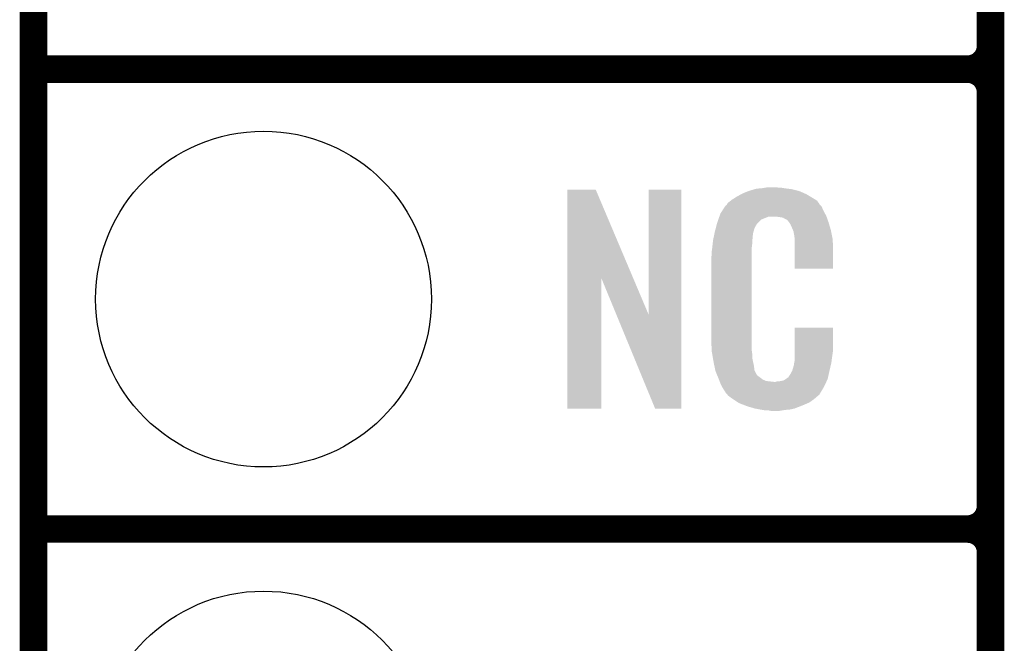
# Model space of a CAD drawing. Extents: x -1.3 to 24.2, y -3.9 to 55.4.
# Tile 12 of 30: x -1.3 to 4.1, y 8.3 to 11.7. Entities that reach past the tile are written whole.
import ezdxf

# ---------------------------------------------------------------- set-up
doc = ezdxf.new("R2010")
doc.units = 0
doc.layers.get('0').update_dxf_attribs({"linetype": 'CONTINUOUS'})
for name, color, linetype in [('NB_IOT_7_CLICK_V102_GKO', 9, 'CONTINUOUS'), ('NB_IOT_7_CLICK_V102_GTO', 11, 'CONTINUOUS'), ('NB_IOT_7_CLICK_V102_GTS', 8, 'CONTINUOUS')]:
    doc.layers.add(name, color=color, linetype=linetype)

# ---------------------------------------------------------------- blocks, each defined once
blk = doc.blocks.new('ROUND_55')
blk.add_circle((0, 0), 0.9271)

msp = doc.modelspace()

# ---------------------------------------------------------------- linework, layer by layer
at = {"layer": 'NB_IOT_7_CLICK_V102_GKO', "const_width": 0.1524}
msp.add_lwpolyline([(-1.27, -3.81), (-1.27, 53.086)], dxfattribs=at)
at = {"layer": 'NB_IOT_7_CLICK_V102_GTO', "const_width": 0.1524}
for points in [[(4.0132, -0.5588), (4.0132, 18.3388)], [(4.0132, 11.557), (4.0132, 13.843)], [(-1.27, 11.43), (3.8862, 11.43)], [(-1.27, 11.43), (3.8862, 11.43)], [(4.0132, 9.017), (4.0132, 11.303)], [(-1.27, 8.89), (3.8862, 8.89)], [(-1.27, 8.89), (3.8862, 8.89)], [(4.0132, 6.477), (4.0132, 8.763)]]:
    msp.add_lwpolyline(points, dxfattribs=at)
for points in [[(3.8862, 11.43, 0.4142136), (4.0132, 11.557)], [(4.0132, 11.303, 0.4142136), (3.8862, 11.43)], [(4.0132, 11.303, 0.4142136), (3.8862, 11.43)], [(3.8862, 8.89, 0.4142136), (4.0132, 9.017)], [(4.0132, 8.763, 0.4142136), (3.8862, 8.89)], [(4.0132, 8.763, 0.4142136), (3.8862, 8.89)]]:
    msp.add_lwpolyline(points, format="xyb", dxfattribs=at)
at = {"layer": 'NB_IOT_7_CLICK_V102_GTO'}
for points in [[(1.676412, 10.276728), (1.67642, 10.764506), (2.040148, 10.276728), (1.833884, 10.764506)], [(1.67642, 10.764506), (1.676422, 10.76452), (1.833884, 10.764506), (1.676422, 10.76452)], [(2.12598, 10.073748), (2.126, 10.764498), (2.306306, 10.073748), (2.30632, 10.764498)], [(2.126, 10.764498), (2.126002, 10.76452), (2.30632, 10.764498), (2.126002, 10.76452)], [(2.69494, 10.76198), (2.711874, 10.76706), (2.936242, 10.76198), (2.91592, 10.76706)], [(2.711874, 10.76706), (2.720342, 10.7696), (2.91592, 10.76706), (2.8956, 10.7696)], [(2.720342, 10.7696), (2.75082, 10.77214), (2.8956, 10.7696), (2.87528, 10.77214)], [(2.75082, 10.77214), (2.76606, 10.77468), (2.87528, 10.77214), (2.860042, 10.77468)], [(2.76606, 10.77468), (2.781302, 10.77722), (2.844802, 10.77468), (2.834642, 10.77722)], [(2.579186, 10.703558), (2.58572, 10.70864), (3.055622, 10.703558), (3.047492, 10.70864)], [(2.58572, 10.70864), (2.597694, 10.71626), (3.047492, 10.70864), (3.0353, 10.71626)], [(2.597694, 10.71626), (2.61366, 10.726418), (3.0353, 10.71626), (3.01837, 10.726418)], [(2.61366, 10.726418), (2.637246, 10.73912), (3.01837, 10.726418), (2.9972, 10.73912)], [(2.637246, 10.73912), (2.64668, 10.7442), (2.9972, 10.73912), (2.98559, 10.7442)], [(2.64668, 10.7442), (2.672078, 10.75436), (2.98559, 10.7442), (2.962368, 10.75436)], [(2.672078, 10.75436), (2.679698, 10.7569), (2.962368, 10.75436), (2.956562, 10.7569)], [(2.679698, 10.7569), (2.69494, 10.76198), (2.956562, 10.7569), (2.936242, 10.76198)], [(2.532082, 10.64768), (2.546874, 10.670536), (3.09118, 10.64768), (3.081022, 10.670536)], [(2.546874, 10.670536), (2.550166, 10.675622), (3.081022, 10.670536), (3.07594, 10.675622)], [(2.550166, 10.675622), (2.555242, 10.678166), (3.07594, 10.675622), (3.073396, 10.678166)], [(2.555242, 10.678166), (2.556762, 10.6807), (3.073396, 10.678166), (3.070862, 10.6807)], [(2.556762, 10.6807), (2.55981, 10.685778), (3.070862, 10.6807), (3.06832, 10.685778)], [(2.55981, 10.685778), (2.562864, 10.690862), (3.06832, 10.685778), (3.06469, 10.690862)], [(2.562864, 10.690862), (2.579186, 10.703558), (3.06469, 10.690862), (3.055622, 10.703558)], [(2.510662, 10.599416), (2.515996, 10.614658), (2.74828, 10.599416), (2.786376, 10.614658)], [(2.515996, 10.61466), (2.517774, 10.619738), (3.108234, 10.61466), (3.10642, 10.619738)], [(2.515996, 10.614658), (2.515996, 10.61466), (2.786376, 10.614658), (2.834638, 10.61466)], [(2.517774, 10.619738), (2.522222, 10.632442), (3.10642, 10.619738), (3.099492, 10.632442)], [(2.522222, 10.632442), (2.532082, 10.64768), (3.099492, 10.632442), (3.09118, 10.64768)], [(2.85242, 10.61212), (2.834638, 10.61466), (3.109142, 10.61212), (3.108234, 10.61466)], [(2.867658, 10.60958), (2.85242, 10.61212), (3.110048, 10.60958), (3.109142, 10.61212)], [(2.875278, 10.604502), (2.867658, 10.60958), (3.111862, 10.604502), (3.110048, 10.60958)], [(2.890516, 10.596882), (2.875278, 10.604502), (3.114584, 10.596882), (3.111862, 10.604502)], [(2.49174, 10.53338), (2.496418, 10.551158), (2.70533, 10.53338), (2.710178, 10.551158)], [(2.496418, 10.551158), (2.502434, 10.574018), (2.710178, 10.551158), (2.722878, 10.574018)], [(2.502434, 10.574018), (2.50444, 10.58164), (2.722878, 10.574018), (2.7305, 10.58164)], [(2.50444, 10.58164), (2.510662, 10.599416), (2.7305, 10.58164), (2.74828, 10.599416)], [(2.895598, 10.591802), (2.890516, 10.596882), (3.116398, 10.591802), (3.114584, 10.596882)], [(2.901044, 10.58418), (2.895598, 10.591802), (3.119118, 10.58418), (3.116398, 10.591802)], [(2.908298, 10.574022), (2.901044, 10.58418), (3.122108, 10.574022), (3.119118, 10.58418)], [(2.91846, 10.55116), (2.908298, 10.574022), (3.128832, 10.55116), (3.122108, 10.574022)], [(2.922524, 10.541002), (2.91846, 10.55116), (3.13182, 10.541002), (3.128832, 10.55116)], [(2.48158, 10.485118), (2.483718, 10.495278), (2.697988, 10.485118), (2.70002, 10.495278)], [(2.483718, 10.495278), (2.486392, 10.507978), (2.70002, 10.495278), (2.70002, 10.507978)], [(2.486392, 10.507978), (2.48853, 10.518138), (2.70002, 10.507978), (2.70256, 10.518138)], [(2.48853, 10.518138), (2.4896, 10.523218), (2.70256, 10.518138), (2.70256, 10.523218)], [(2.4896, 10.523218), (2.49174, 10.53338), (2.70256, 10.523218), (2.70533, 10.53338)], [(2.92354, 10.53846), (2.922524, 10.541002), (3.13233, 10.53846), (3.13182, 10.541002)], [(2.926078, 10.533384), (2.92354, 10.53846), (3.133344, 10.533384), (3.13233, 10.53846)], [(2.92608, 10.530842), (2.926078, 10.533384), (3.133852, 10.530842), (3.133344, 10.533384)], [(2.92862, 10.518138), (2.92608, 10.530842), (3.136394, 10.518138), (3.133852, 10.530842)], [(2.93116, 10.50036), (2.92862, 10.518138), (3.139948, 10.50036), (3.136394, 10.518138)], [(2.93116, 10.490198), (2.93116, 10.50036), (3.14198, 10.490198), (3.139948, 10.50036)], [(2.47396, 10.42162), (2.4765, 10.4394), (2.69494, 10.42162), (2.69494, 10.4394)], [(2.4765, 10.4394), (2.476782, 10.441938), (2.69494, 10.4394), (2.69494, 10.441938)], [(2.476782, 10.441938), (2.47904, 10.46226), (2.69494, 10.441938), (2.69748, 10.46226)], [(2.47904, 10.46226), (2.481296, 10.482578), (2.69748, 10.46226), (2.69748, 10.482578)], [(2.481296, 10.482578), (2.48158, 10.485118), (2.69748, 10.482578), (2.697988, 10.485118)], [(2.93116, 10.42924), (2.93116, 10.490198), (3.14452, 10.42924), (3.14198, 10.490198)], [(2.47142, 10.391142), (2.47396, 10.403842), (2.69494, 10.391142), (2.69494, 10.403842)], [(2.47142, 9.94156), (2.47142, 10.391142), (2.69494, 9.94156), (2.69494, 10.391142)], [(2.47396, 10.403842), (2.47396, 10.42162), (2.69494, 10.403842), (2.69494, 10.42162)], [(2.93116, 10.327662), (2.93116, 10.42924), (3.144498, 10.327662), (3.14452, 10.42924)], [(3.144498, 10.32764), (2.93116, 10.327662), (3.144498, 10.32764), (3.144498, 10.327662)], [(1.6764, 9.555502), (1.676412, 10.276728), (1.864338, 9.555502), (1.86436, 10.276728)], [(1.947996, 10.073748), (1.86436, 10.276728), (2.12598, 10.073748), (2.040148, 10.276728)], [(2.161536, 9.555494), (1.947996, 10.073748), (2.306298, 9.555494), (2.306306, 10.073748)], [(2.931166, 9.878058), (2.93118, 10.002498), (3.14452, 9.878058), (3.14452, 10.002498)], [(2.93118, 10.002498), (2.931182, 10.00252), (3.14452, 10.002498), (2.931182, 10.00252)], [(2.473772, 9.87806), (2.47142, 9.94156), (2.69494, 9.87806), (2.69494, 9.94156)], [(2.47396, 9.872982), (2.473772, 9.87806), (2.695666, 9.872982), (2.69494, 9.87806)], [(2.47617, 9.860278), (2.47396, 9.872982), (2.69748, 9.860278), (2.695666, 9.872982)], [(2.480146, 9.837418), (2.47617, 9.860278), (2.69748, 9.837418), (2.69748, 9.860278)], [(2.93116, 9.817102), (2.931162, 9.84504), (3.135714, 9.817102), (3.13944, 9.84504)], [(2.931162, 9.84504), (2.931164, 9.86282), (3.13944, 9.84504), (3.14198, 9.86282)], [(2.931164, 9.86282), (2.931166, 9.878058), (3.14198, 9.86282), (3.14452, 9.878058)], [(2.48412, 9.81456), (2.480146, 9.837418), (2.702294, 9.81456), (2.69748, 9.837418)], [(2.489202, 9.78916), (2.48412, 9.81456), (2.70764, 9.78916), (2.702294, 9.81456)], [(2.493774, 9.766298), (2.489202, 9.78916), (2.710182, 9.766298), (2.70764, 9.78916)], [(2.918462, 9.763762), (2.92608, 9.789162), (3.1242, 9.763762), (3.130176, 9.789162)], [(2.92608, 9.789162), (2.926082, 9.791704), (3.130176, 9.789162), (3.130774, 9.791704)], [(2.926082, 9.791704), (2.92862, 9.796784), (3.130774, 9.791704), (3.131968, 9.796784)], [(2.92862, 9.804402), (2.929128, 9.806942), (3.133762, 9.804402), (3.13436, 9.806942)], [(2.92862, 9.796784), (2.92862, 9.804402), (3.131968, 9.796784), (3.133762, 9.804402)], [(2.929128, 9.806942), (2.93116, 9.817102), (3.13436, 9.806942), (3.135714, 9.817102)], [(2.49428, 9.763762), (2.493774, 9.766298), (2.711452, 9.763762), (2.710182, 9.766298)], [(2.501602, 9.74598), (2.49428, 9.763762), (2.720342, 9.74598), (2.711452, 9.763762)], [(2.50265, 9.743436), (2.501602, 9.74598), (2.722882, 9.743436), (2.720342, 9.74598)], [(2.50474, 9.73836), (2.50265, 9.743436), (2.725424, 9.73836), (2.722882, 9.743436)], [(2.506832, 9.73328), (2.50474, 9.73836), (2.73304, 9.73328), (2.725424, 9.73836)], [(2.50997, 9.72566), (2.506832, 9.73328), (2.7432, 9.72566), (2.73304, 9.73328)], [(2.895606, 9.725674), (2.898142, 9.73074), (3.115734, 9.725674), (3.11686, 9.73074)], [(2.898142, 9.73074), (2.905762, 9.7409), (3.11686, 9.73074), (3.119118, 9.7409)], [(2.905762, 9.7409), (2.91846, 9.76376), (3.119118, 9.7409), (3.1242, 9.76376)], [(2.91846, 9.76376), (2.918462, 9.763762), (3.1242, 9.76376), (3.1242, 9.763762)], [(2.51206, 9.72058), (2.50997, 9.72566), (2.749552, 9.72058), (2.7432, 9.72566)], [(2.514014, 9.7155), (2.51206, 9.72058), (2.755902, 9.7155), (2.749552, 9.72058)], [(2.516946, 9.70788), (2.514014, 9.7155), (2.773684, 9.70788), (2.755902, 9.7155)], [(2.517922, 9.70534), (2.516946, 9.70788), (2.794, 9.70534), (2.773684, 9.70788)], [(2.5189, 9.7028), (2.517922, 9.70534), (2.816862, 9.7028), (2.794, 9.70534)], [(2.52476, 9.68756), (2.5189, 9.7028), (3.099696, 9.68756), (3.106866, 9.7028)], [(2.531818, 9.67486), (2.52476, 9.68756), (3.09372, 9.67486), (3.099696, 9.68756)], [(2.816862, 9.7028), (2.827022, 9.702802), (3.106866, 9.7028), (3.106868, 9.702802)], [(2.827022, 9.702802), (2.834644, 9.70534), (3.106868, 9.702802), (3.108062, 9.70534)], [(2.844802, 9.70534), (2.870202, 9.71042), (3.108062, 9.70534), (3.110452, 9.71042)], [(2.870202, 9.71042), (2.882896, 9.718038), (3.110452, 9.71042), (3.114038, 9.718038)], [(2.882896, 9.718038), (2.8829, 9.71804), (3.114038, 9.718038), (3.114038, 9.71804)], [(2.8829, 9.71804), (2.893064, 9.72566), (3.114038, 9.71804), (3.115732, 9.72566)], [(2.893064, 9.72566), (2.895606, 9.725674), (3.115732, 9.72566), (3.115734, 9.725674)], [(2.537462, 9.664698), (2.531818, 9.67486), (3.087622, 9.664698), (3.09372, 9.67486)], [(2.54762, 9.64946), (2.537462, 9.664698), (3.07848, 9.64946), (3.087622, 9.664698)], [(2.550154, 9.646926), (2.54762, 9.64946), (3.076958, 9.646926), (3.07848, 9.64946)], [(2.55016, 9.644386), (2.550154, 9.646926), (3.075434, 9.644386), (3.076958, 9.646926)], [(2.556694, 9.63676), (2.55016, 9.644386), (3.07086, 9.63676), (3.075434, 9.644386)], [(2.561048, 9.631678), (2.556694, 9.63676), (3.068316, 9.631678), (3.07086, 9.63676)], [(2.565398, 9.6266), (2.561048, 9.631678), (3.061968, 9.6266), (3.068316, 9.631678)], [(2.572172, 9.62152), (2.565398, 9.6266), (3.05562, 9.62152), (3.061968, 9.6266)], [(2.58572, 9.61136), (2.572172, 9.62152), (3.043768, 9.61136), (3.05562, 9.62152)], [(2.593342, 9.60628), (2.58572, 9.61136), (3.037842, 9.60628), (3.043768, 9.61136)], [(2.620012, 9.5885), (2.593342, 9.60628), (3.01244, 9.5885), (3.037842, 9.60628)], [(2.623818, 9.585962), (2.620012, 9.5885), (3.006518, 9.585962), (3.01244, 9.5885)], [(2.656476, 9.57326), (2.623818, 9.585962), (2.97688, 9.57326), (3.006518, 9.585962)], [(2.66954, 9.568178), (2.656476, 9.57326), (2.96381, 9.568178), (2.97688, 9.57326)], [(2.712718, 9.55548), (2.66954, 9.568178), (2.931158, 9.55548), (2.96381, 9.568178)], [(1.864338, 9.55548), (1.6764, 9.555502), (1.864338, 9.55548), (1.864338, 9.555502)], [(2.306298, 9.55548), (2.161536, 9.555494), (2.306298, 9.55548), (2.306298, 9.555494)], [(2.739814, 9.5504), (2.712718, 9.55548), (2.908298, 9.5504), (2.931158, 9.55548)], [(2.75336, 9.54786), (2.739814, 9.5504), (2.88036, 9.54786), (2.908298, 9.5504)], [(2.77114, 9.54532), (2.75336, 9.54786), (2.865118, 9.54532), (2.88036, 9.54786)], [(2.799078, 9.54278), (2.786378, 9.54532), (2.849878, 9.54278), (2.865118, 9.54532)]]:
    msp.add_solid(points, dxfattribs=at)

# ---------------------------------------------------------------- block references
at = {"layer": 'NB_IOT_7_CLICK_V102_GTS'}
for p in [(0, 10.16), (0, 7.62)]:
    msp.add_blockref('ROUND_55', p, dxfattribs=at)

doc.saveas('drawing.dxf')
